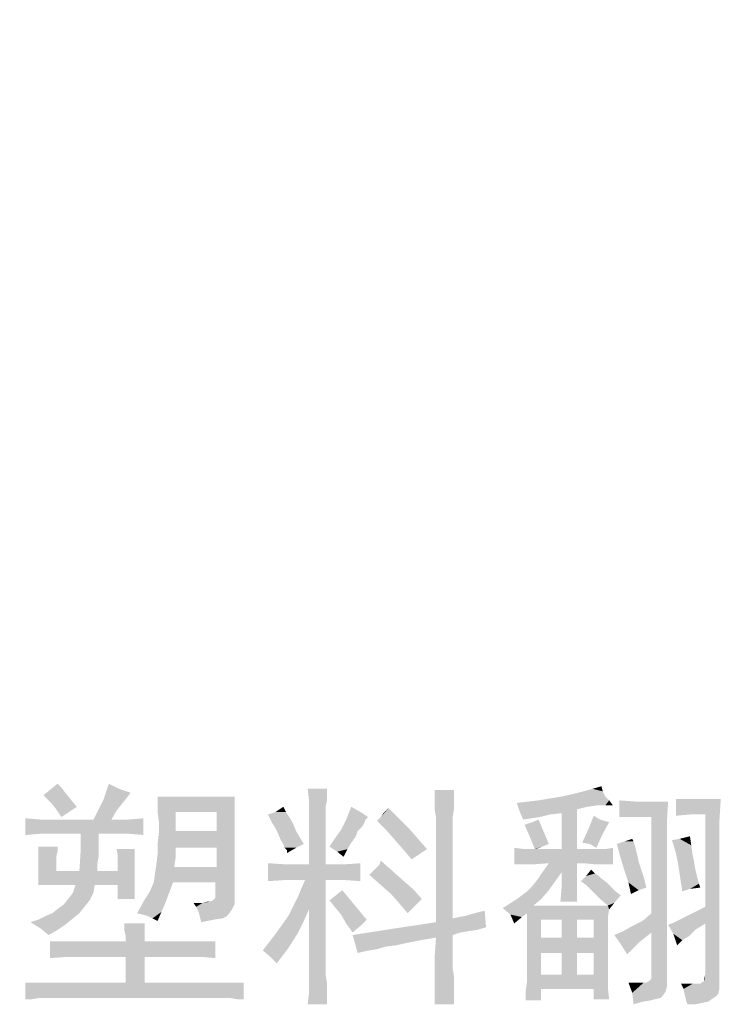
# Model space of a CAD drawing. Header units: millimetres. Extents: x 0 to 594, y 1 to 420.
# Tile 204 of 214: x 524 to 536, y 217 to 234. Entities that reach past the tile are written whole.
import ezdxf

# ---------------------------------------------------------------- set-up
doc = ezdxf.new("R2010")
doc.units = ezdxf.units.MM
doc.header["$LTSCALE"] = 32.67
doc.linetypes.add('DOT', pattern=[0.2, 0.1, -0.1])
for name, color, linetype in [('61765N-2-A-2_DXF_HATCHING', 7, 'CONTINUOUS'), ('61765N-2-A-2_DXF_TEXT', 7, 'CONTINUOUS'), ('DETAIL', 7, 'CONTINUOUS')]:
    doc.layers.add(name, color=color, linetype=linetype)

msp = doc.modelspace()

# ---------------------------------------------------------------- hatches: boundary and pattern name
at = {"layer": '61765N-2-A-2_DXF_HATCHING', "linetype": 'Continuous'}
h = msp.add_hatch(dxfattribs=at)
h.set_pattern_fill('XSEC0001', color=2, scale=2.5, angle=45, style=0, pattern_type=0)
h.set_pattern_definition([(45, (0, 0), (-1.767767, 1.767767), [])])
edge = h.paths.add_edge_path()
edge.add_line((478.7704, 289.7687), (478.7704, 228.2811))
edge.add_arc((480.0204, 291.2687), 63, 268.863104, 473.556464)
edge.add_line((454.8423, 349.0187), (457.5204, 349.0187))
edge.add_line((469.4103, 349.0187), (457.5204, 349.0187))
edge.add_arc((469.4103, 346.5187), 2.5, 16.69924, 90)
edge.add_line((477.7161, 327.5332), (471.8049, 347.237))
edge.add_arc((453.7704, 320.3495), 25, 0, 16.69924)
edge.add_line((478.7704, 293.7687), (478.7704, 320.3495))
edge.add_line((478.7704, 293.7687), (478.7704, 293.2687))
edge.add_arc((479.2704, 293.2687), 0.5, 180, 270)
edge.add_line((479.2704, 292.7687), (480.0204, 292.7687))
edge.add_arc((480.0204, 291.2687), 1.5, 270, 450)
edge.add_line((480.0204, 289.7687), (478.7704, 289.7687))

# ---------------------------------------------------------------- linework, layer by layer
at = {"layer": '61765N-2-A-2_DXF_TEXT', "color": 2, "linetype": 'Continuous'}
for points in [[(524.3138, 220.4353), (523.9908, 220.2969), (524.2446, 220.5045)], [(524.3138, 220.4353), (524.3831, 220.343), (523.9908, 220.2969)], [(525.3523, 220.4122), (525.1215, 220.3661), (525.1677, 220.5045)], [(525.1215, 220.3661), (525.3523, 220.4122), (525.56, 220.343)], [(529.0908, 220.4122), (528.7677, 220.2045), (528.7446, 220.4122)], [(529.0908, 220.4122), (529.0908, 220.3199), (528.7677, 220.2045)], [(531.3754, 220.3892), (531.0292, 220.2738), (531.0292, 220.3892)], [(531.0292, 220.2738), (531.3754, 220.3892), (531.3754, 220.2738)], [(534.0523, 220.3661), (533.7061, 220.3661), (533.8677, 220.4122)], [(533.8677, 220.4122), (534.0292, 220.4584), (534.0523, 220.3661)], [(524.06, 220.2276), (523.9908, 220.2969), (524.3831, 220.343)], [(524.06, 220.2276), (524.3831, 220.343), (524.4754, 220.2276)], [(524.4754, 220.2276), (524.1292, 220.1584), (524.06, 220.2276)], [(524.1292, 220.1584), (524.4754, 220.2276), (524.5908, 220.0892)], [(525.3984, 220.1353), (524.9831, 220.043), (525.0754, 220.2276)], [(525.56, 220.343), (525.0754, 220.2276), (525.1215, 220.3661)], [(525.56, 220.343), (525.4908, 220.2507), (525.0754, 220.2276)], [(525.0754, 220.2276), (525.4908, 220.2507), (525.3984, 220.1353)], [(527.4292, 220.2738), (526.0446, 220.1353), (526.0446, 220.2738)], [(526.0446, 219.9969), (526.0446, 220.1353), (527.4292, 220.2738)], [(526.3677, 219.9969), (526.0446, 219.9969), (527.4292, 220.2738)], [(527.1061, 219.9969), (526.3677, 219.9969), (527.4292, 220.2738)], [(527.0831, 218.7276), (527.1061, 219.0046), (527.4292, 220.2738)], [(527.0831, 218.4969), (527.0831, 218.7276), (527.4292, 220.2738)], [(527.0831, 218.4507), (527.0831, 218.4969), (527.4292, 220.2738)], [(527.0831, 218.4507), (527.4292, 220.2738), (527.4292, 218.4276)], [(527.1061, 219.6507), (527.1061, 219.9969), (527.4292, 220.2738)], [(527.1061, 219.3507), (527.1061, 219.6507), (527.4292, 220.2738)], [(527.1061, 219.0046), (527.1061, 219.3507), (527.4292, 220.2738)], [(528.7677, 220.2045), (529.0908, 220.3199), (529.0908, 220.2045)], [(529.0908, 220.2045), (529.0677, 220.0892), (528.7677, 219.9507)], [(529.0908, 220.2045), (528.7677, 219.9507), (528.7677, 220.2045)], [(531.3754, 220.2738), (531.0292, 220.1584), (531.0292, 220.2738)], [(531.0292, 220.1584), (531.3754, 220.2738), (531.3754, 220.1584)], [(534.1677, 220.2045), (532.5061, 220.1584), (532.8984, 220.2045)], [(533.9369, 220.1122), (532.5061, 220.1584), (534.1677, 220.2045)], [(534.0984, 220.2738), (532.8984, 220.2045), (533.3138, 220.2738)], [(532.8984, 220.2045), (534.0984, 220.2738), (534.1677, 220.2045)], [(533.3138, 220.2738), (533.5215, 220.3199), (534.0523, 220.3661)], [(533.3138, 220.2738), (534.0523, 220.3661), (534.0984, 220.2738)], [(534.0523, 220.3661), (533.5215, 220.3199), (533.7061, 220.3661)], [(534.0984, 220.1122), (533.9369, 220.1122), (534.1677, 220.2045)], [(534.0984, 220.1122), (534.1677, 220.2045), (534.2369, 220.1122)], [(534.6523, 220.1815), (534.3523, 219.9046), (534.3523, 220.2045)], [(536.1754, 220.2276), (535.6215, 219.9507), (535.3677, 219.9276)], [(535.8292, 220.2276), (536.1754, 220.2276), (535.3677, 219.9276)], [(535.5984, 220.2276), (535.8292, 220.2276), (535.3677, 219.9276)], [(535.5984, 220.2276), (535.3677, 219.9276), (535.3677, 220.2276)], [(535.8984, 219.9507), (535.6215, 219.9507), (536.1754, 220.2276)], [(535.8984, 219.9507), (536.1754, 220.2276), (536.1523, 219.8584)], [(524.5908, 220.0892), (524.2215, 220.043), (524.1292, 220.1584)], [(524.2215, 220.043), (524.5908, 220.0892), (524.4523, 219.9969)], [(524.4523, 219.9969), (524.3138, 219.9046), (524.2215, 220.043)], [(525.3061, 220.0199), (524.8908, 219.8584), (524.9831, 220.043)], [(524.8908, 219.8584), (525.3061, 220.0199), (525.2138, 219.8584)], [(524.9831, 220.043), (525.3984, 220.1353), (525.3061, 220.0199)], [(528.3292, 220.043), (528.1677, 219.9969), (528.3061, 220.0892)], [(528.1677, 219.9969), (528.3292, 220.043), (528.3523, 219.9969)], [(528.7677, 219.9507), (529.0677, 220.0892), (529.0677, 219.9276)], [(529.6908, 219.9969), (529.4369, 219.8584), (529.5292, 220.0892)], [(530.06, 219.9045), (530.1523, 220.0199), (530.1984, 220.0661)], [(530.06, 219.9045), (530.1984, 220.0661), (530.3831, 219.8815)], [(530.06, 219.9045), (530.1061, 219.9738), (530.1523, 220.0199)], [(531.3754, 220.1584), (531.0292, 220.043), (531.0292, 220.1584)], [(531.0292, 220.043), (531.3754, 220.1584), (531.3754, 220.043)], [(531.3754, 220.043), (531.0523, 219.9045), (531.0292, 220.043)], [(531.0523, 219.9045), (531.3754, 220.043), (531.3523, 219.9045)], [(533.9369, 220.1122), (532.5523, 220.0199), (532.5061, 220.1584)], [(533.9369, 220.1122), (533.7754, 220.0892), (532.5523, 220.0199)], [(533.7754, 220.0892), (533.5908, 220.043), (532.5523, 220.0199)], [(533.3138, 219.9738), (532.5523, 220.0199), (533.5908, 220.043)], [(532.5523, 220.0199), (533.3138, 219.9738), (533.1061, 219.9507)], [(533.1061, 219.9507), (532.6215, 219.8584), (532.5523, 220.0199)], [(533.3138, 219.3276), (533.3138, 219.9738), (533.5908, 220.043)], [(533.3138, 219.3276), (533.5908, 220.043), (533.5908, 219.3276)], [(534.9292, 220.1815), (535.2292, 220.1815), (534.3523, 219.9046)], [(534.6523, 220.1815), (534.9292, 220.1815), (534.3523, 219.9046)], [(534.6523, 219.9046), (534.3523, 219.9046), (535.2292, 220.1815)], [(534.9292, 219.9046), (534.6523, 219.9046), (535.2292, 220.1815)], [(534.9292, 219.9046), (535.2292, 220.1815), (535.2061, 219.8122)], [(523.9446, 219.8584), (523.6677, 219.5815), (523.6677, 219.8815)], [(525.5138, 219.8584), (523.9446, 219.6045), (523.6677, 219.5815)], [(525.2138, 219.8584), (525.5138, 219.8584), (523.6677, 219.5815)], [(524.8908, 219.8584), (525.2138, 219.8584), (523.6677, 219.5815)], [(524.2215, 219.8584), (524.8908, 219.8584), (523.6677, 219.5815)], [(523.9446, 219.8584), (524.2215, 219.8584), (523.6677, 219.5815)], [(523.9446, 219.6045), (525.5138, 219.8584), (525.7908, 219.8815)], [(524.2215, 219.6045), (523.9446, 219.6045), (525.7908, 219.8815)], [(524.66, 219.6045), (524.2215, 219.6045), (525.7908, 219.8815)], [(524.9831, 219.6045), (524.66, 219.6045), (525.7908, 219.8815)], [(525.2369, 219.6045), (524.9831, 219.6045), (525.7908, 219.8815)], [(525.5138, 219.6045), (525.2369, 219.6045), (525.7908, 219.8815)], [(525.5138, 219.6045), (525.7908, 219.8815), (525.7908, 219.5815)], [(526.3677, 219.9969), (526.0677, 219.8122), (526.0446, 219.9969)], [(526.0677, 219.8122), (526.3677, 219.9969), (526.3677, 219.6507)], [(528.3523, 219.9969), (528.0292, 219.9507), (528.1677, 219.9969)], [(528.0292, 219.9507), (528.3523, 219.9969), (528.3984, 219.9276)], [(528.3984, 219.9276), (528.0984, 219.8122), (528.0292, 219.9507)], [(528.3984, 219.9276), (528.4446, 219.8584), (528.0984, 219.8122)], [(528.0984, 219.8122), (528.4446, 219.8584), (528.4908, 219.7661)], [(529.0677, 219.9276), (528.7677, 219.0507), (528.7677, 219.9507)], [(528.7677, 219.0507), (529.0677, 219.9276), (529.0677, 219.0507)], [(529.7831, 219.8584), (529.76, 219.7892), (529.3446, 219.6738)], [(529.7831, 219.8584), (529.3446, 219.6738), (529.4369, 219.8584)], [(529.6908, 219.9969), (529.8292, 219.9045), (529.4369, 219.8584)], [(529.4369, 219.8584), (529.8292, 219.9045), (529.7831, 219.8584)], [(530.3831, 219.8815), (529.9908, 219.8353), (530.06, 219.9045)], [(529.9908, 219.8353), (530.3831, 219.8815), (530.5677, 219.6969)], [(531.3523, 219.9045), (531.3523, 218.0815), (531.0523, 218.0122)], [(531.3523, 219.9045), (531.0523, 218.0122), (531.0523, 219.9045)], [(533.1061, 219.9507), (532.76, 219.8815), (532.6215, 219.8584)], [(532.7369, 219.5584), (532.7831, 219.8122), (532.8984, 219.8584)], [(532.7369, 219.5584), (532.8984, 219.8584), (533.0831, 219.4199)], [(533.1061, 219.9507), (532.9215, 219.9046), (532.76, 219.8815)], [(534.0061, 219.8584), (533.7984, 219.6969), (533.8908, 219.9276)], [(534.0061, 219.8584), (534.1677, 219.8122), (533.7984, 219.6969)], [(535.2061, 219.8122), (534.9292, 218.1738), (534.9292, 219.9046)], [(536.1523, 219.8584), (535.8984, 218.2892), (535.8984, 219.9507)], [(536.1523, 219.8584), (536.1523, 219.5122), (535.8984, 218.2892)], [(526.3677, 219.6507), (526.0677, 219.6276), (526.0677, 219.8122)], [(528.4908, 219.7661), (528.1677, 219.6969), (528.0984, 219.8122)], [(528.1677, 219.6969), (528.4908, 219.7661), (528.5369, 219.6507)], [(528.5369, 219.6507), (528.2138, 219.6046), (528.1677, 219.6969)], [(529.6446, 219.6507), (529.2292, 219.5122), (529.3446, 219.6738)], [(529.76, 219.7892), (529.7138, 219.7199), (529.3446, 219.6738)], [(529.3446, 219.6738), (529.7138, 219.7199), (529.6446, 219.6507)], [(530.5677, 219.6969), (530.1754, 219.6507), (529.9908, 219.8353)], [(530.1754, 219.6507), (530.5677, 219.6969), (530.7292, 219.5122)], [(532.7369, 219.5584), (532.6446, 219.7661), (532.7831, 219.8122)], [(534.0523, 219.6046), (533.6831, 219.443), (533.7984, 219.6969)], [(533.7984, 219.6969), (534.1677, 219.8122), (534.0523, 219.6046)], [(535.2061, 219.8122), (535.2061, 219.443), (534.9292, 218.1738)], [(524.9831, 219.6045), (524.9831, 219.3738), (524.66, 219.2815)], [(524.9831, 219.6045), (524.66, 219.2815), (524.66, 219.6045)], [(526.0446, 219.4199), (526.0677, 219.6276), (527.1061, 219.6507)], [(526.3677, 219.3507), (526.0446, 219.4199), (527.1061, 219.6507)], [(526.3677, 219.6507), (527.1061, 219.6507), (526.0677, 219.6276)], [(527.1061, 219.3507), (526.3677, 219.3507), (527.1061, 219.6507)], [(528.2138, 219.6046), (528.5369, 219.6507), (528.6061, 219.5353)], [(528.6061, 219.5353), (528.26, 219.4892), (528.2138, 219.6046)], [(528.3061, 219.4199), (528.26, 219.4892), (528.6061, 219.5353)], [(528.3061, 219.4199), (528.6061, 219.5353), (528.6754, 219.4199)], [(529.5292, 219.443), (529.1369, 219.3738), (529.2292, 219.5122)], [(529.6446, 219.6507), (529.5984, 219.5353), (529.2292, 219.5122)], [(529.2292, 219.5122), (529.5984, 219.5353), (529.5292, 219.443)], [(530.7292, 219.5122), (530.3369, 219.4661), (530.1754, 219.6507)], [(530.3369, 219.4661), (530.7292, 219.5122), (530.8908, 219.3276)], [(533.0831, 219.4199), (532.8292, 219.3276), (532.7369, 219.5584)], [(533.8215, 219.4199), (533.6831, 219.443), (534.0523, 219.6046)], [(533.8215, 219.4199), (534.0523, 219.6046), (533.9369, 219.3507)], [(534.4446, 219.4661), (534.5831, 219.5122), (534.6061, 219.4661)], [(535.6446, 219.3969), (535.2984, 219.4892), (535.4369, 219.5122)], [(535.6446, 219.3969), (535.3677, 219.2584), (535.2984, 219.4892)], [(535.4369, 219.5122), (535.6215, 219.5584), (535.6446, 219.3969)], [(535.8984, 217.9892), (535.8984, 218.2892), (536.1523, 219.5122)], [(535.8984, 217.0661), (535.8984, 217.9892), (536.1523, 219.5122)], [(535.8984, 217.0661), (536.1523, 219.5122), (536.1523, 216.9276)], [(524.2446, 219.3738), (524.2446, 219.2815), (523.8984, 219.1892)], [(524.2446, 219.3738), (523.8984, 219.1892), (523.8984, 219.3738)], [(524.66, 219.2815), (524.9831, 219.3738), (524.9831, 219.1892)], [(525.6292, 219.3276), (525.3292, 219.2122), (525.3061, 219.3276)], [(525.3292, 219.1199), (525.3292, 219.2122), (525.6292, 219.3276)], [(525.3292, 219.1199), (525.6292, 219.3276), (525.6292, 219.1199)], [(526.3677, 219.3507), (526.0446, 219.2353), (526.0446, 219.4199)], [(526.0446, 219.2353), (526.3677, 219.3507), (526.3677, 219.1661)], [(528.6754, 219.4199), (528.3292, 219.3507), (528.3061, 219.4199)], [(528.3292, 219.3507), (528.6754, 219.4199), (528.5369, 219.3507)], [(528.5369, 219.3507), (528.3754, 219.3046), (528.3292, 219.3507)], [(528.3754, 219.3046), (528.5369, 219.3507), (528.3754, 219.2584)], [(529.1369, 219.3738), (529.5292, 219.443), (529.46, 219.3276)], [(529.46, 219.3276), (529.2754, 219.2815), (529.1369, 219.3738)], [(529.2754, 219.2815), (529.46, 219.3276), (529.3908, 219.1892)], [(530.8908, 219.3276), (530.4984, 219.2815), (530.3369, 219.4661)], [(530.4984, 219.2815), (530.8908, 219.3276), (530.7523, 219.2353)], [(532.6446, 219.3276), (532.46, 219.0507), (532.46, 219.3507)], [(534.0984, 219.3276), (533.0831, 219.0738), (532.46, 219.0507)], [(533.96, 219.3276), (534.0984, 219.3276), (532.46, 219.0507)], [(533.8446, 219.3276), (533.96, 219.3276), (532.46, 219.0507)], [(533.7292, 219.3276), (533.8446, 219.3276), (532.46, 219.0507)], [(533.5908, 219.3276), (533.7292, 219.3276), (532.46, 219.0507)], [(533.3138, 219.3276), (533.5908, 219.3276), (532.46, 219.0507)], [(532.9677, 219.3276), (533.3138, 219.3276), (532.46, 219.0507)], [(532.8523, 219.3276), (532.9677, 219.3276), (532.46, 219.0507)], [(532.8292, 219.3276), (532.8523, 219.3276), (532.46, 219.0507)], [(532.6446, 219.3276), (532.8292, 219.3276), (532.46, 219.0507)], [(533.0831, 219.4199), (532.9677, 219.3738), (532.8292, 219.3276)], [(532.8292, 219.3276), (532.9677, 219.3738), (532.8523, 219.3276)], [(533.0831, 219.0738), (534.0984, 219.3276), (534.2369, 219.3507)], [(533.5908, 219.0738), (533.0831, 219.0738), (534.2369, 219.3507)], [(533.7061, 219.0738), (533.5908, 219.0738), (534.2369, 219.3507)], [(533.96, 219.0507), (533.7061, 219.0738), (534.2369, 219.3507)], [(533.96, 219.0507), (534.2369, 219.3507), (534.2369, 219.0507)], [(534.6061, 219.4661), (534.3061, 219.4199), (534.4446, 219.4661)], [(534.3061, 219.4199), (534.6061, 219.4661), (534.6292, 219.3969)], [(534.6292, 219.3969), (534.3754, 219.1661), (534.3061, 219.4199)], [(534.6292, 219.3969), (534.6523, 219.3046), (534.3754, 219.1661)], [(534.9292, 217.8276), (534.9292, 218.1738), (535.2061, 219.443)], [(534.9292, 217.0892), (534.9292, 217.8276), (535.2061, 219.443)], [(534.9292, 216.9969), (534.9292, 217.0892), (535.2061, 219.443)], [(534.9292, 216.9969), (535.2061, 219.443), (535.2061, 216.9738)], [(535.3677, 219.2584), (535.6446, 219.3969), (535.6677, 219.2353)], [(523.8984, 219.1892), (524.2446, 219.2815), (524.2215, 219.1892)], [(524.2215, 219.1892), (524.2215, 219.0738), (523.8984, 219.0046)], [(524.2215, 219.1892), (523.8984, 219.0046), (523.8984, 219.1892)], [(524.9831, 219.1892), (524.6369, 218.9353), (524.66, 219.2815)], [(524.9831, 219.1892), (524.96, 219.0507), (524.6369, 218.9353)], [(526.3677, 219.1661), (526.0215, 219.0507), (526.0446, 219.2353)], [(526.0215, 219.0507), (526.3677, 219.1661), (526.3446, 219.0046)], [(530.7523, 219.2353), (530.6138, 219.143), (530.4984, 219.2815)], [(534.6523, 219.3046), (534.6754, 219.2122), (534.3754, 219.1661)], [(534.3754, 219.1661), (534.6754, 219.2122), (534.6984, 219.0969)], [(534.6984, 219.0969), (534.4446, 218.9353), (534.3754, 219.1661)], [(535.6677, 219.2353), (535.4138, 219.0276), (535.3677, 219.2584)], [(535.6677, 219.2353), (535.6908, 219.1199), (535.4138, 219.0276)], [(523.8984, 219.0046), (524.2215, 219.0738), (524.2215, 218.9353)], [(524.2215, 218.9353), (523.8984, 218.6815), (523.8984, 219.0046)], [(524.6369, 218.9353), (524.96, 219.0507), (524.96, 218.9353)], [(525.6292, 219.1199), (525.3292, 219.0276), (525.3292, 219.1199)], [(525.3292, 218.9353), (525.3292, 219.0276), (525.6292, 219.1199)], [(525.3292, 218.9353), (525.6292, 219.1199), (525.6292, 218.9122)], [(525.9754, 218.7276), (525.9984, 218.8892), (527.1061, 219.0046)], [(526.3215, 218.7276), (525.9754, 218.7276), (527.1061, 219.0046)], [(526.3446, 219.0046), (525.9984, 218.8892), (526.0215, 219.0507)], [(526.3446, 219.0046), (527.1061, 219.0046), (525.9984, 218.8892)], [(527.0831, 218.7276), (526.3215, 218.7276), (527.1061, 219.0046)], [(528.3984, 219.0507), (528.0292, 218.7507), (528.0292, 219.0738)], [(529.3677, 219.0507), (528.3754, 218.7738), (528.0292, 218.7507)], [(529.0677, 219.0507), (529.3677, 219.0507), (528.0292, 218.7507)], [(528.7677, 219.0507), (529.0677, 219.0507), (528.0292, 218.7507)], [(528.3984, 219.0507), (528.7677, 219.0507), (528.0292, 218.7507)], [(528.3754, 218.7738), (529.3677, 219.0507), (529.6908, 219.0738)], [(528.6984, 218.7738), (528.3754, 218.7738), (529.6908, 219.0738)], [(529.0677, 218.7738), (528.6984, 218.7738), (529.6908, 219.0738)], [(529.3677, 218.7738), (529.0677, 218.7738), (529.6908, 219.0738)], [(529.3677, 218.7738), (529.6908, 219.0738), (529.6908, 218.7507)], [(529.9215, 218.9353), (529.9908, 219.0046), (530.0369, 219.0507)], [(530.2677, 218.9353), (529.9215, 218.9353), (530.0369, 219.0507)], [(530.0369, 219.0507), (530.06, 219.1199), (530.2677, 218.9353)], [(532.46, 219.0507), (533.0831, 219.0738), (532.76, 219.0507)], [(533.5908, 219.0738), (532.9677, 218.9122), (533.0831, 219.0738)], [(533.3138, 218.9122), (532.9677, 218.9122), (533.5908, 219.0738)], [(533.3138, 218.6584), (533.3138, 218.9122), (533.5908, 219.0738)], [(533.3138, 218.6584), (533.5908, 219.0738), (533.5908, 218.543)], [(533.8677, 218.9353), (533.7523, 218.843), (533.8446, 218.9584)], [(534.6984, 219.0969), (534.7446, 218.9584), (534.4446, 218.9353)], [(534.4446, 218.9353), (534.7446, 218.9584), (534.7908, 218.8199)], [(535.4138, 219.0276), (535.6908, 219.1199), (535.7138, 218.9815)], [(535.7138, 218.9815), (535.4831, 218.5661), (535.4138, 219.0276)], [(535.7138, 218.9815), (535.7369, 218.8892), (535.4831, 218.5661)], [(525.3292, 218.9353), (525.6292, 218.9122), (523.8984, 218.6815)], [(524.96, 218.9353), (525.3292, 218.9353), (523.8984, 218.6815)], [(524.6369, 218.9353), (524.96, 218.9353), (523.8984, 218.6815)], [(524.2215, 218.9353), (524.6369, 218.9353), (523.8984, 218.6815)], [(524.5677, 218.6815), (523.8984, 218.6815), (525.6292, 218.9122)], [(524.9138, 218.6815), (524.5677, 218.6815), (525.6292, 218.9122)], [(525.3292, 218.6815), (524.9138, 218.6815), (525.6292, 218.9122)], [(525.3292, 218.6815), (525.6292, 218.9122), (525.6292, 218.6815)], [(530.2677, 218.9353), (529.8523, 218.8661), (529.9215, 218.9353)], [(529.8523, 218.8661), (530.2677, 218.9353), (530.4754, 218.7507)], [(530.4754, 218.7507), (530.06, 218.6815), (529.8523, 218.8661)], [(533.3138, 218.9122), (532.8754, 218.7738), (532.9677, 218.9122)], [(532.8754, 218.7738), (533.3138, 218.9122), (533.1984, 218.7507)], [(533.9831, 218.843), (534.0292, 218.7969), (533.66, 218.7507)], [(533.9831, 218.843), (533.66, 218.7507), (533.7523, 218.843)], [(533.66, 218.7507), (534.0292, 218.7969), (534.1215, 218.7276)], [(533.8677, 218.9353), (533.9138, 218.8892), (533.7523, 218.843)], [(533.7523, 218.843), (533.9138, 218.8892), (533.9831, 218.843)], [(534.7908, 218.8199), (534.5138, 218.7276), (534.4446, 218.9353)], [(534.5138, 218.7276), (534.7908, 218.8199), (534.8369, 218.6353)], [(535.7369, 218.8892), (535.76, 218.7969), (535.4831, 218.5661)], [(535.76, 218.7969), (535.7831, 218.7046), (535.4831, 218.5661)], [(524.9138, 218.6815), (524.5215, 218.543), (524.5677, 218.6815)], [(524.5215, 218.543), (524.9138, 218.6815), (524.8908, 218.543)], [(525.6292, 218.6815), (525.3292, 218.4276), (525.3292, 218.6815)], [(525.3292, 218.4276), (525.6292, 218.6815), (525.6292, 218.4276)], [(526.3215, 218.7276), (525.9061, 218.5661), (525.9754, 218.7276)], [(525.9061, 218.5661), (526.3215, 218.7276), (526.2523, 218.543)], [(529.0677, 218.7738), (528.56, 218.4507), (528.6984, 218.7738)], [(528.7677, 218.243), (528.56, 218.4507), (529.0677, 218.7738)], [(528.7677, 217.2276), (528.7677, 218.243), (529.0677, 218.7738)], [(528.7677, 217.2276), (529.0677, 218.7738), (529.0677, 217.2276)], [(530.06, 218.6815), (530.4754, 218.7507), (530.66, 218.5892)], [(530.66, 218.5892), (530.2446, 218.5199), (530.06, 218.6815)], [(533.0831, 218.5892), (532.6908, 218.5661), (532.7831, 218.6584)], [(533.1984, 218.7507), (532.7831, 218.6584), (532.8754, 218.7738)], [(532.7831, 218.6584), (533.1984, 218.7507), (533.0831, 218.5892)], [(533.5908, 218.543), (533.2908, 218.3815), (533.3138, 218.6584)], [(534.1215, 218.7276), (533.7523, 218.6815), (533.66, 218.7507)], [(533.7523, 218.6815), (534.1215, 218.7276), (534.1908, 218.6584)], [(534.1908, 218.6584), (533.8677, 218.5661), (533.7523, 218.6815)], [(533.8677, 218.5661), (534.1908, 218.6584), (534.2831, 218.5661)], [(534.5138, 218.7276), (534.8369, 218.6353), (534.6984, 218.5892)], [(534.6984, 218.5892), (534.56, 218.5199), (534.5138, 218.7276)], [(535.7831, 218.7046), (535.6215, 218.6122), (535.4831, 218.5661)], [(535.7831, 218.7046), (535.8061, 218.6353), (535.6215, 218.6122)], [(524.8215, 218.4046), (524.36, 218.3353), (524.4523, 218.4507)], [(524.8908, 218.543), (524.4523, 218.4507), (524.5215, 218.543)], [(524.4523, 218.4507), (524.8908, 218.543), (524.8215, 218.4046)], [(526.2523, 218.543), (525.7908, 218.3815), (525.9061, 218.5661)], [(525.7908, 218.3815), (526.2523, 218.543), (526.1831, 218.3584)], [(526.8523, 218.3584), (526.9908, 218.3815), (527.4292, 218.4276)], [(526.8523, 218.3584), (527.4292, 218.4276), (527.4292, 218.3353)], [(526.9908, 218.3815), (527.0369, 218.4046), (527.4292, 218.4276)], [(527.4292, 218.4276), (527.0369, 218.4046), (527.06, 218.4276)], [(527.4292, 218.4276), (527.06, 218.4276), (527.0831, 218.4507)], [(528.7677, 218.243), (528.3984, 218.1276), (528.56, 218.4507)], [(529.5754, 218.3353), (529.1369, 218.4046), (529.2523, 218.4969)], [(529.2523, 218.4969), (529.3677, 218.5892), (529.5754, 218.3353)], [(530.2446, 218.5199), (530.66, 218.5892), (530.7984, 218.4276)], [(530.7984, 218.4276), (530.4061, 218.3353), (530.2446, 218.5199)], [(530.4061, 218.3353), (530.7984, 218.4276), (530.5446, 218.1738)], [(532.9446, 218.4276), (532.8061, 218.3122), (532.2523, 218.2661)], [(532.9446, 218.4276), (532.2523, 218.2661), (532.5061, 218.4276)], [(532.5061, 218.4276), (532.6908, 218.5661), (533.0831, 218.5892)], [(532.5061, 218.4276), (533.0831, 218.5892), (532.9446, 218.4276)], [(533.2908, 218.3815), (533.5908, 218.543), (533.5908, 218.3815)], [(534.2831, 218.5661), (533.9831, 218.4507), (533.8677, 218.5661)], [(534.2831, 218.5661), (534.3754, 218.4969), (533.9831, 218.4507)], [(533.9831, 218.4507), (534.3754, 218.4969), (534.26, 218.3584)], [(534.26, 218.3584), (534.1446, 218.3122), (533.9831, 218.4507)], [(524.1523, 218.1738), (524.2677, 218.2661), (524.7292, 218.2892)], [(524.1523, 218.1738), (524.7292, 218.2892), (524.6369, 218.1738)], [(524.7292, 218.2892), (524.2677, 218.2661), (524.36, 218.3353)], [(524.36, 218.3353), (524.8215, 218.4046), (524.7292, 218.2892)], [(526.1831, 218.3584), (525.6754, 218.1738), (525.7908, 218.3815)], [(526.1831, 218.3584), (526.1138, 218.1969), (525.6754, 218.1738)], [(526.7831, 218.3584), (526.7369, 218.2892), (526.6908, 218.3584)], [(526.8523, 218.3584), (527.4292, 218.3353), (526.7369, 218.2892)], [(526.7831, 218.3584), (526.8523, 218.3584), (526.7369, 218.2892)], [(526.7369, 218.2892), (527.4292, 218.3353), (527.3831, 218.243)], [(527.3831, 218.243), (526.7831, 218.1969), (526.7369, 218.2892)], [(526.9908, 218.3815), (526.8523, 218.3584), (526.9446, 218.3815)], [(529.5754, 218.3353), (529.2292, 218.2892), (529.1369, 218.4046)], [(529.3446, 218.1507), (529.2292, 218.2892), (529.5754, 218.3353)], [(529.3446, 218.1507), (529.5754, 218.3353), (529.8061, 218.0584)], [(532.8061, 218.3122), (534.1446, 218.3122), (532.2523, 218.2661)], [(534.1677, 218.243), (532.2523, 218.2661), (534.1446, 218.3122)], [(532.2523, 218.2661), (534.1677, 218.243), (532.6908, 218.1738)], [(532.6908, 218.1738), (532.3908, 218.1507), (532.2523, 218.2661)], [(534.1446, 218.3122), (534.26, 218.3584), (534.1677, 218.243)], [(535.8984, 217.9892), (535.6677, 218.1738), (535.8984, 218.2892)], [(523.76, 218.0122), (523.8984, 218.0584), (524.5215, 218.0815)], [(523.76, 218.0122), (524.5215, 218.0815), (524.3831, 217.9661)], [(524.5215, 218.0815), (523.8984, 218.0584), (524.0369, 218.1276)], [(524.6369, 218.1738), (524.0369, 218.1276), (524.1523, 218.1738)], [(524.0369, 218.1276), (524.6369, 218.1738), (524.5215, 218.0815)], [(525.7677, 218.1507), (525.6754, 218.1738), (526.1138, 218.1969)], [(525.86, 218.1276), (525.7677, 218.1507), (526.1138, 218.1969)], [(525.9523, 218.0815), (525.86, 218.1276), (526.1138, 218.1969)], [(525.9523, 218.0815), (526.1138, 218.1969), (526.0446, 218.0353)], [(526.7831, 218.1969), (527.3831, 218.243), (527.3369, 218.1738)], [(527.3369, 218.1738), (526.8061, 218.1046), (526.7831, 218.1969)], [(526.8061, 218.1046), (527.3369, 218.1738), (527.2677, 218.1046)], [(527.2677, 218.1046), (526.8292, 218.0122), (526.8061, 218.1046)], [(527.2677, 218.1046), (526.9446, 218.0353), (526.8292, 218.0122)], [(527.2677, 218.1046), (527.06, 218.0584), (526.9446, 218.0353)], [(527.2677, 218.1046), (527.1754, 218.0815), (527.06, 218.0584)], [(528.6754, 218.0353), (528.1677, 217.8046), (528.3984, 218.1276)], [(528.3984, 218.1276), (528.7677, 218.243), (528.6754, 218.0353)], [(529.8061, 218.0584), (529.4369, 217.9892), (529.3446, 218.1507)], [(531.0523, 218.0122), (531.3523, 218.0815), (531.5831, 218.1276)], [(531.9523, 217.9199), (531.0523, 218.0122), (531.5831, 218.1276)], [(531.3523, 218.0815), (531.4677, 218.1046), (531.5831, 218.1276)], [(531.5831, 218.1276), (531.7446, 218.1738), (531.9292, 218.2199)], [(531.5831, 218.1276), (531.9292, 218.2199), (531.9523, 217.9199)], [(532.3908, 218.1507), (532.6908, 218.1738), (532.5984, 218.1045)], [(532.5984, 218.1045), (532.46, 217.9892), (532.3908, 218.1507)], [(532.6908, 218.1738), (534.1677, 218.243), (534.1446, 218.1045)], [(532.6908, 218.1738), (534.1446, 218.1045), (532.9446, 218.0584)], [(532.9446, 218.0584), (532.6908, 217.2046), (532.6908, 218.1738)], [(533.3138, 218.0584), (532.9446, 218.0584), (534.1446, 218.1045)], [(533.5908, 218.0584), (533.3138, 218.0584), (534.1446, 218.1045)], [(533.8908, 218.0584), (533.5908, 218.0584), (534.1446, 218.1045)], [(533.8908, 218.0584), (534.1446, 218.1045), (534.1446, 217.943)], [(534.9292, 217.8276), (534.7677, 218.0353), (534.9292, 218.1738)], [(535.3446, 218.0122), (535.4831, 218.0815), (535.6677, 218.1738)], [(535.8984, 217.9892), (535.3446, 218.0122), (535.6677, 218.1738)], [(524.3831, 217.9661), (523.9446, 217.8969), (523.76, 218.0122)], [(523.9446, 217.8969), (524.3831, 217.9661), (524.2446, 217.8738)], [(524.2446, 217.8738), (524.0831, 217.7815), (523.9446, 217.8969)], [(525.8138, 217.9892), (525.4446, 217.8738), (525.4446, 217.9892)], [(525.4446, 217.8738), (525.8138, 217.9892), (525.8138, 217.8738)], [(528.1677, 217.8046), (528.6754, 218.0353), (528.56, 217.8046)], [(529.4369, 217.9892), (529.8061, 218.0584), (529.6908, 217.943)], [(529.6908, 217.943), (529.5523, 217.8276), (529.4369, 217.9892)], [(531.7908, 217.8738), (529.5523, 217.7815), (530.2908, 217.8969)], [(531.9523, 217.9199), (530.2908, 217.8969), (531.0523, 218.0122)], [(530.2908, 217.8969), (531.9523, 217.9199), (531.7908, 217.8738)], [(532.9446, 218.0584), (532.9446, 217.7353), (532.6908, 217.2046)], [(533.5908, 218.0584), (533.3138, 217.7353), (533.3138, 218.0584)], [(533.3138, 217.7353), (533.5908, 218.0584), (533.5908, 217.7353)], [(534.1446, 217.943), (533.8908, 217.7353), (533.8908, 218.0584)], [(533.8908, 217.7353), (534.1446, 217.943), (534.1446, 217.7353)], [(534.4215, 217.8507), (534.5831, 217.943), (534.7677, 218.0353)], [(534.9292, 217.8276), (534.4215, 217.8507), (534.7677, 218.0353)], [(535.8984, 217.9892), (535.2292, 217.9661), (535.3446, 218.0122)], [(535.2292, 217.9661), (535.8984, 217.9892), (535.7138, 217.8738)], [(535.7138, 217.8738), (535.3215, 217.8046), (535.2292, 217.9661)], [(525.8138, 217.8738), (525.4677, 217.7815), (525.4446, 217.8738)], [(525.4677, 217.7815), (525.8138, 217.8738), (525.8138, 217.7815)], [(525.8138, 217.7815), (525.4677, 217.7122), (525.4677, 217.7815)], [(525.4677, 217.7122), (525.8138, 217.7815), (525.8138, 217.7122)], [(528.56, 217.8046), (528.3984, 217.5507), (527.9369, 217.5046)], [(528.56, 217.8046), (527.9369, 217.5046), (528.1677, 217.8046)], [(531.7908, 217.8738), (531.6292, 217.8507), (529.5523, 217.7815)], [(531.6292, 217.8507), (531.4908, 217.8276), (529.5523, 217.7815)], [(529.5523, 217.7815), (531.4908, 217.8276), (531.3523, 217.7815)], [(529.5523, 217.7815), (531.3523, 217.7815), (531.0523, 217.7353)], [(529.5523, 217.7815), (531.0523, 217.7353), (530.7754, 217.6892)], [(529.5523, 217.7815), (530.7754, 217.6892), (530.1523, 217.5738)], [(529.5523, 217.7815), (530.1523, 217.5738), (529.7369, 217.4815)], [(529.7369, 217.4815), (529.6446, 217.4584), (529.5523, 217.7815)], [(531.0292, 217.3892), (531.0523, 217.7353), (531.3523, 217.7815)], [(531.0292, 217.3892), (531.3523, 217.7815), (531.3523, 217.1815)], [(532.9446, 217.7353), (532.9446, 217.4584), (532.6908, 217.2046)], [(534.1446, 217.7353), (534.1446, 217.4815), (532.9446, 217.4584)], [(533.8908, 217.7353), (534.1446, 217.7353), (532.9446, 217.4584)], [(533.5908, 217.7353), (533.8908, 217.7353), (532.9446, 217.4584)], [(533.3138, 217.7353), (533.5908, 217.7353), (532.9446, 217.4584)], [(532.9446, 217.7353), (533.3138, 217.7353), (532.9446, 217.4584)], [(534.9292, 217.8276), (534.26, 217.7815), (534.4215, 217.8507)], [(534.26, 217.7815), (534.9292, 217.8276), (534.8138, 217.7353)], [(534.8138, 217.7353), (534.3754, 217.6199), (534.26, 217.7815)], [(534.8138, 217.7353), (534.6984, 217.643), (534.3754, 217.6199)], [(535.3215, 217.8046), (535.7138, 217.8738), (535.5984, 217.7584)], [(535.3215, 217.8046), (535.5984, 217.7584), (535.4831, 217.6892)], [(535.4831, 217.6892), (535.3908, 217.5969), (535.3215, 217.8046)], [(527.0831, 217.6661), (524.4292, 217.3892), (524.1061, 217.3661)], [(526.8292, 217.6661), (527.0831, 217.6661), (524.1061, 217.3661)], [(526.5523, 217.6661), (526.8292, 217.6661), (524.1061, 217.3661)], [(525.8138, 217.6661), (526.5523, 217.6661), (524.1061, 217.3661)], [(525.4677, 217.6661), (525.8138, 217.6661), (524.1061, 217.3661)], [(524.7523, 217.6661), (525.4677, 217.6661), (524.1061, 217.3661)], [(524.4292, 217.6661), (524.7523, 217.6661), (524.1061, 217.3661)], [(524.4292, 217.6661), (524.1061, 217.3661), (524.1061, 217.6661)], [(524.7523, 217.3892), (524.4292, 217.3892), (527.0831, 217.6661)], [(525.4677, 217.3892), (524.7523, 217.3892), (527.0831, 217.6661)], [(525.8138, 217.7122), (525.4677, 217.6661), (525.4677, 217.7122)], [(525.4677, 217.6661), (525.8138, 217.7122), (525.8138, 217.6661)], [(525.8138, 217.3892), (525.4677, 217.3892), (527.0831, 217.6661)], [(526.5523, 217.3892), (525.8138, 217.3892), (527.0831, 217.6661)], [(526.8292, 217.3892), (526.5523, 217.3892), (527.0831, 217.6661)], [(526.8292, 217.3892), (527.0831, 217.6661), (527.0831, 217.3661)], [(528.0754, 217.3892), (527.9369, 217.5046), (528.3984, 217.5507)], [(528.0754, 217.3892), (528.3984, 217.5507), (528.1908, 217.2738)], [(530.1523, 217.5738), (529.8523, 217.5046), (529.7369, 217.4815)], [(530.1523, 217.5738), (529.9908, 217.5276), (529.8523, 217.5046)], [(530.7754, 217.6892), (530.5446, 217.643), (530.1523, 217.5738)], [(530.5446, 217.643), (530.3369, 217.5969), (530.1523, 217.5738)], [(534.3754, 217.6199), (534.6984, 217.643), (534.4908, 217.4353)], [(525.8138, 217.3892), (525.4677, 216.9276), (525.4677, 217.3892)], [(525.4677, 216.9276), (525.8138, 217.3892), (525.8138, 216.9276)], [(531.3523, 217.1815), (531.0292, 217.0892), (531.0292, 217.3892)], [(532.6908, 217.0661), (532.6908, 217.2046), (532.9446, 217.4584)], [(532.6908, 217.0661), (532.9446, 217.4584), (532.9446, 217.0661)], [(533.3138, 217.4584), (532.9446, 217.4584), (534.1446, 217.4815)], [(533.5908, 217.4584), (533.3138, 217.4584), (534.1446, 217.4815)], [(533.5908, 217.4584), (533.3138, 217.0661), (533.3138, 217.4584)], [(533.3138, 217.0661), (533.5908, 217.4584), (533.5908, 217.0661)], [(533.8908, 217.4584), (533.5908, 217.4584), (534.1446, 217.4815)], [(533.8908, 217.4584), (534.1446, 217.4815), (534.1446, 217.2507)], [(534.1446, 217.2507), (533.8908, 217.0661), (533.8908, 217.4584)], [(529.0677, 217.2276), (528.7677, 217.0661), (528.7677, 217.2276)], [(528.7677, 217.0661), (529.0677, 217.2276), (529.0677, 217.0661)], [(531.0292, 217.0892), (531.3523, 217.1815), (531.3754, 217.043)], [(533.8908, 217.0661), (534.1446, 217.2507), (534.1446, 217.0199)], [(529.0677, 217.0661), (528.7677, 216.9276), (528.7677, 217.0661)], [(528.7677, 216.9276), (529.0677, 217.0661), (529.0908, 216.9276)], [(531.3754, 217.043), (531.0292, 216.8122), (531.0292, 217.0892)], [(531.3754, 217.043), (531.3754, 216.9046), (531.0292, 216.8122)], [(533.8908, 217.0661), (534.1446, 217.0199), (532.6908, 216.9507)], [(533.5908, 217.0661), (533.8908, 217.0661), (532.6908, 216.9507)], [(533.3138, 217.0661), (533.5908, 217.0661), (532.6908, 216.9507)], [(532.9446, 217.0661), (533.3138, 217.0661), (532.6908, 216.9507)], [(532.9446, 217.0661), (532.6908, 216.9507), (532.6908, 217.0661)], [(532.6908, 216.9507), (534.1446, 217.0199), (534.1446, 216.8353)], [(535.8754, 216.9507), (535.8754, 216.9969), (535.8984, 217.0661)], [(536.1523, 216.9276), (535.8754, 216.9507), (535.8984, 217.0661)], [(525.8138, 216.9276), (523.9215, 216.6507), (523.6677, 216.6276)], [(525.4677, 216.9276), (525.8138, 216.9276), (523.6677, 216.6276)], [(524.2446, 216.9276), (525.4677, 216.9276), (523.6677, 216.6276)], [(524.0831, 216.9276), (524.2446, 216.9276), (523.6677, 216.6276)], [(523.9215, 216.9276), (524.0831, 216.9276), (523.6677, 216.6276)], [(523.7831, 216.9276), (523.9215, 216.9276), (523.6677, 216.6276)], [(523.7831, 216.9276), (523.6677, 216.6276), (523.6677, 216.9276)], [(527.4754, 216.9276), (527.5908, 216.9276), (523.9215, 216.6507)], [(527.3369, 216.9276), (527.4754, 216.9276), (523.9215, 216.6507)], [(527.1754, 216.9276), (527.3369, 216.9276), (523.9215, 216.6507)], [(527.0138, 216.9276), (527.1754, 216.9276), (523.9215, 216.6507)], [(525.8138, 216.9276), (527.0138, 216.9276), (523.9215, 216.6507)], [(524.0831, 216.6507), (523.9215, 216.6507), (527.5908, 216.9276)], [(524.2446, 216.6507), (524.0831, 216.6507), (527.5908, 216.9276)], [(527.0369, 216.6507), (524.2446, 216.6507), (527.5908, 216.9276)], [(527.1984, 216.6507), (527.0369, 216.6507), (527.5908, 216.9276)], [(527.3369, 216.6507), (527.1984, 216.6507), (527.5908, 216.9276)], [(527.4754, 216.6276), (527.3369, 216.6507), (527.5908, 216.9276)], [(527.4754, 216.6276), (527.5908, 216.9276), (527.5908, 216.6276)], [(529.0908, 216.9276), (528.7677, 216.743), (528.7677, 216.9276)], [(528.7677, 216.743), (529.0908, 216.9276), (529.0908, 216.743)], [(531.0292, 216.8122), (531.3754, 216.9046), (531.3754, 216.743)], [(532.9446, 216.8122), (532.6677, 216.7892), (532.6908, 216.9507)], [(532.6908, 216.9507), (534.1446, 216.8353), (532.9446, 216.8122)], [(533.8908, 216.8122), (532.9446, 216.8122), (534.1446, 216.8353)], [(533.8908, 216.6276), (533.8908, 216.8122), (534.1446, 216.8353)], [(533.8908, 216.6276), (534.1446, 216.8353), (534.1677, 216.6276)], [(534.6292, 216.9276), (534.5831, 216.743), (534.5138, 216.9276)], [(534.8369, 216.9276), (535.2061, 216.8584), (534.5831, 216.743)], [(534.7908, 216.9276), (534.8369, 216.9276), (534.5831, 216.743)], [(534.7215, 216.9276), (534.7908, 216.9276), (534.5831, 216.743)], [(534.6292, 216.9276), (534.7215, 216.9276), (534.5831, 216.743)], [(535.2061, 216.8584), (535.1831, 216.7661), (534.5831, 216.743)], [(534.8369, 216.9276), (534.8831, 216.9507), (535.2061, 216.9738)], [(534.8369, 216.9276), (535.2061, 216.9738), (535.2061, 216.8584)], [(535.2061, 216.9738), (534.8831, 216.9507), (534.9061, 216.9738)], [(535.2061, 216.9738), (534.9061, 216.9738), (534.9292, 216.9969)], [(535.5754, 216.9046), (535.5061, 216.8122), (535.46, 216.9046)], [(535.5061, 216.8122), (535.8061, 216.9046), (536.1523, 216.9276)], [(535.5061, 216.8122), (536.1523, 216.9276), (536.1523, 216.8122)], [(535.76, 216.9046), (535.8061, 216.9046), (535.5061, 216.8122)], [(535.6677, 216.9046), (535.76, 216.9046), (535.5061, 216.8122)], [(535.5754, 216.9046), (535.6677, 216.9046), (535.5061, 216.8122)], [(536.1523, 216.9276), (535.8061, 216.9046), (535.8292, 216.9276)], [(536.1523, 216.9276), (535.8292, 216.9276), (535.8754, 216.9507)], [(523.6677, 216.6276), (523.9215, 216.6507), (523.7831, 216.6276)], [(529.0908, 216.743), (528.7446, 216.5353), (528.7677, 216.743)], [(528.7446, 216.5353), (529.0908, 216.743), (529.0908, 216.5353)], [(531.3754, 216.743), (531.0292, 216.5353), (531.0292, 216.8122)], [(531.0292, 216.5353), (531.3754, 216.743), (531.3754, 216.5353)], [(532.6677, 216.6045), (532.6677, 216.7892), (532.9446, 216.8122)], [(532.6677, 216.6045), (532.9446, 216.8122), (532.9446, 216.6045)], [(534.5831, 216.743), (535.1831, 216.7661), (535.1369, 216.6969)], [(535.1369, 216.6969), (534.6061, 216.5353), (534.5831, 216.743)], [(535.1369, 216.6969), (534.7677, 216.5815), (534.6061, 216.5353)], [(535.1369, 216.6969), (535.0908, 216.6507), (534.7677, 216.5815)], [(535.0908, 216.6507), (534.9984, 216.6276), (534.7677, 216.5815)], [(536.1523, 216.8122), (535.5292, 216.6969), (535.5061, 216.8122)], [(536.1523, 216.8122), (536.1292, 216.7199), (535.5292, 216.6969)], [(535.5292, 216.6969), (536.1292, 216.7199), (536.0831, 216.6738)], [(536.0831, 216.6738), (535.5523, 216.6045), (535.5292, 216.6969)], [(536.0831, 216.6738), (536.0138, 216.6276), (535.5523, 216.6045)], [(534.9984, 216.6276), (534.9061, 216.6045), (534.7677, 216.5815)], [(535.5523, 216.6045), (536.0138, 216.6276), (535.9446, 216.5815)], [(535.9446, 216.5815), (535.5754, 216.5353), (535.5523, 216.6045)], [(535.9446, 216.5815), (535.8292, 216.5584), (535.5754, 216.5353)], [(535.5754, 216.5353), (535.8292, 216.5584), (535.7138, 216.5353)]]:
    msp.add_solid(points, dxfattribs=at)
at = {"layer": 'DETAIL', "color": 7, "linetype": 'DOT'}
msp.add_arc((480.0204, 291.2687), 63, 268.863104, 113.556464, dxfattribs=at)

doc.saveas('drawing.dxf')
